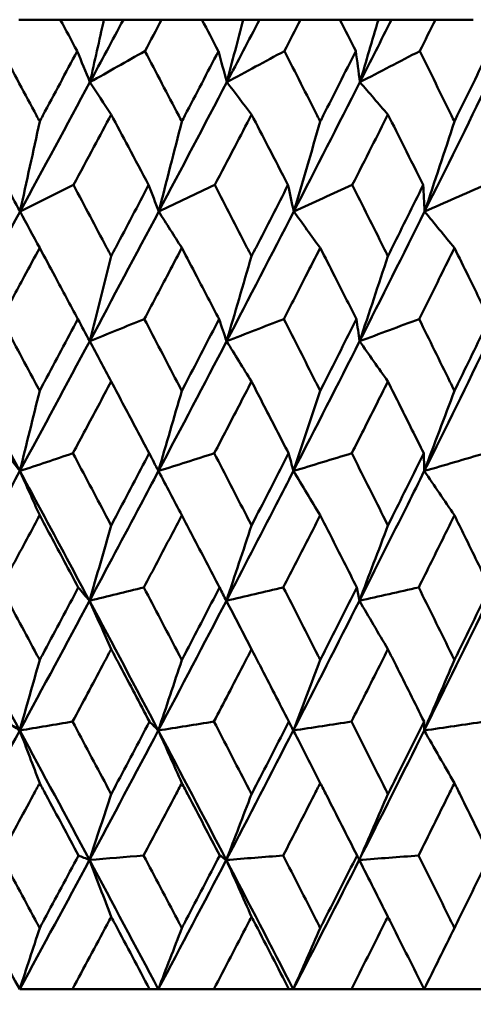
# Model space of a CAD drawing. Header units: millimetres. Extents: x 172 to 1631, y 500 to 2693.
# Tile 55 of 218: x 440.66 to 444.4, y 730.57 to 738.7. Entities that reach past the tile are written whole.
import ezdxf

# ---------------------------------------------------------------- set-up
doc = ezdxf.new("R2010")
doc.units = ezdxf.units.MM
doc.header["$LTSCALE"] = 10
doc.layers.add('Widoczne (ISO)', color=7, linetype='Continuous', lineweight=50)

msp = doc.modelspace()

# ---------------------------------------------------------------- linework, layer by layer
at = {"layer": 'Widoczne (ISO)'}
for p, q in [((440.9942, 738.6986), (440.6537, 738.6986)), ((440.9942, 738.6986), (441.3543, 738.6986)), ((441.3543, 738.6986), (441.5152, 738.6986)), ((441.5152, 738.6986), (441.8304, 738.6986)), ((442.1628, 738.6986), (441.8304, 738.6986)), ((442.1628, 738.6986), (442.5026, 738.6986)), ((442.5026, 738.6986), (442.6376, 738.6986)), ((442.6376, 738.6986), (442.9772, 738.6986)), ((443.3001, 738.6986), (442.9772, 738.6986)), ((443.3001, 738.6986), (443.6183, 738.6986)), ((443.6183, 738.6986), (443.7269, 738.6986)), ((443.7269, 738.6986), (444.0894, 738.6986)), ((444.4016, 738.6986), (444.0894, 738.6986)), ((441.095, 730.6986), (440.6595, 730.6986)), ((441.095, 730.6986), (441.7312, 730.6986)), ((441.8029, 730.6986), (441.7312, 730.6986)), ((442.2611, 730.6986), (441.8029, 730.6986)), ((442.2611, 730.6986), (442.8806, 730.6986)), ((442.9164, 730.6986), (442.8806, 730.6986)), ((443.3955, 730.6986), (442.9164, 730.6986)), ((443.3955, 730.6986), (443.996, 730.6986)), ((444.4937, 730.6986), (443.996, 730.6986))]:
    msp.add_line(p, q, dxfattribs=at)
msp.add_circle((434.2343, 768.6986), 50, dxfattribs=at)
for points, knots in [([(441.1339, 738.4393), (441.1336, 738.4399), (441.1333, 738.4404), (441.0868, 738.5268), (441.0406, 738.6127), (440.9942, 738.6986)], [0.02951568, 0.02951568, 0.02951568, 0.02951568, 0.02969929, 0.02969929, 0.05939589, 0.05939589, 0.05939589, 0.05939589]), ([(441.8304, 738.6986), (441.7849, 738.6127), (441.7393, 738.5268), (441.6934, 738.4404), (441.6931, 738.4399), (441.6928, 738.4393)], [0, 0, 0, 0, 0.02969567, 0.02969567, 0.02988021, 0.02988021, 0.02988021, 0.02988021]), ([(442.299, 738.4393), (442.2987, 738.4399), (442.2984, 738.4404), (442.2531, 738.5268), (442.208, 738.6127), (442.1628, 738.6986)], [0.02951568, 0.02951568, 0.02951568, 0.02951568, 0.02969929, 0.02969929, 0.05939589, 0.05939589, 0.05939589, 0.05939589]), ([(442.9772, 738.6986), (442.9329, 738.6127), (442.8886, 738.5268), (442.8439, 738.4404), (442.8436, 738.4399), (442.8433, 738.4393)], [0, 0, 0, 0, 0.02969567, 0.02969567, 0.02988021, 0.02988021, 0.02988021, 0.02988021]), ([(443.4322, 738.4393), (443.432, 738.4399), (443.4317, 738.4404), (443.3877, 738.5268), (443.344, 738.6127), (443.3001, 738.6986)], [0.02951568, 0.02951568, 0.02951568, 0.02951568, 0.02969929, 0.02969929, 0.05939589, 0.05939589, 0.05939589, 0.05939589]), ([(444.0894, 738.6986), (444.0465, 738.6127), (444.0036, 738.5268), (443.9604, 738.4404), (443.9601, 738.4399), (443.9598, 738.4393)], [0, 0, 0, 0, 0.02969567, 0.02969567, 0.02988021, 0.02988021, 0.02988021, 0.02988021]), ([(440.5129, 738.4393), (440.6082, 738.262), (440.7033, 738.0847), (440.8068, 737.891), (440.8155, 737.8746), (440.8243, 737.8583)], [0.0297954, 0.0297954, 0.0297954, 0.0297954, 0.09092493, 0.09092493, 0.09655955, 0.09655955, 0.09655955, 0.09655955]), ([(440.8243, 737.8583), (440.8329, 737.8745), (440.8416, 737.8908), (440.945, 738.0845), (441.0396, 738.2619), (441.1339, 738.4393)], [0.0853813, 0.0853813, 0.0853813, 0.0853813, 0.09097809, 0.09097809, 0.15214536, 0.15214536, 0.15214536, 0.15214536]), ([(441.6928, 738.4393), (441.786, 738.262), (441.8788, 738.0847), (441.9799, 737.891), (441.9884, 737.8746), (441.9969, 737.8583)], [0.0297954, 0.0297954, 0.0297954, 0.0297954, 0.09092493, 0.09092493, 0.09655955, 0.09655955, 0.09655955, 0.09655955]), ([(441.9969, 737.8583), (442.0054, 737.8745), (442.0139, 737.8908), (442.1148, 738.0845), (442.207, 738.2619), (442.299, 738.4393)], [0.0853813, 0.0853813, 0.0853813, 0.0853813, 0.09097809, 0.09097809, 0.15214536, 0.15214536, 0.15214536, 0.15214536]), ([(442.8433, 738.4393), (442.9339, 738.262), (443.0242, 738.0847), (443.1224, 737.891), (443.1307, 737.8746), (443.139, 737.8583)], [0.0297954, 0.0297954, 0.0297954, 0.0297954, 0.09092493, 0.09092493, 0.09655955, 0.09655955, 0.09655955, 0.09655955]), ([(443.139, 737.8583), (443.1472, 737.8745), (443.1554, 737.8908), (443.2535, 738.0845), (443.343, 738.2619), (443.4322, 738.4393)], [0.0853813, 0.0853813, 0.0853813, 0.0853813, 0.09097809, 0.09097809, 0.15214536, 0.15214536, 0.15214536, 0.15214536]), ([(443.9598, 738.4393), (444.0476, 738.262), (444.1349, 738.0847), (444.2299, 737.891), (444.2379, 737.8746), (444.2459, 737.8583)], [0.0297954, 0.0297954, 0.0297954, 0.0297954, 0.09092493, 0.09092493, 0.09655955, 0.09655955, 0.09655955, 0.09655955]), ([(444.2459, 737.8583), (444.2538, 737.8745), (444.2618, 737.8908), (444.3566, 738.0845), (444.4431, 738.2619), (444.5292, 738.4393)], [0.0853813, 0.0853813, 0.0853813, 0.0853813, 0.09097809, 0.09097809, 0.15214536, 0.15214536, 0.15214536, 0.15214536]), ([(441.4141, 737.916), (441.3667, 737.8271), (441.3192, 737.7382), (441.2156, 737.5444), (441.1594, 737.4396), (441.1032, 737.3347)], [0.03078053, 0.03078053, 0.03078053, 0.03078053, 0.06149921, 0.06149921, 0.09773041, 0.09773041, 0.09773041, 0.09773041]), ([(441.7231, 737.3347), (441.6676, 737.4395), (441.612, 737.5444), (441.509, 737.7382), (441.4616, 737.8271), (441.4141, 737.916)], [0.02528165, 0.02528165, 0.02528165, 0.02528165, 0.06150593, 0.06150593, 0.09223152, 0.09223152, 0.09223152, 0.09223152]), ([(442.5721, 737.916), (442.5259, 737.8271), (442.4796, 737.7382), (442.3786, 737.5444), (442.3239, 737.4396), (442.269, 737.3347)], [0.03078053, 0.03078053, 0.03078053, 0.03078053, 0.06149921, 0.06149921, 0.09773041, 0.09773041, 0.09773041, 0.09773041]), ([(442.8728, 737.3347), (442.8188, 737.4395), (442.7647, 737.5444), (442.6644, 737.7382), (442.6183, 737.8271), (442.5721, 737.916)], [0.02528165, 0.02528165, 0.02528165, 0.02528165, 0.06150593, 0.06150593, 0.09223152, 0.09223152, 0.09223152, 0.09223152]), ([(443.6971, 737.916), (443.6523, 737.8271), (443.6075, 737.7382), (443.5095, 737.5444), (443.4564, 737.4396), (443.4032, 737.3347)], [0.03078053, 0.03078053, 0.03078053, 0.03078053, 0.06149921, 0.06149921, 0.09773041, 0.09773041, 0.09773041, 0.09773041]), ([(443.9884, 737.3347), (443.9361, 737.4395), (443.8837, 737.5444), (443.7866, 737.7382), (443.7419, 737.8271), (443.6971, 737.916)], [0.02528165, 0.02528165, 0.02528165, 0.02528165, 0.06150593, 0.06150593, 0.09223152, 0.09223152, 0.09223152, 0.09223152]), ([(441.1032, 737.3347), (441.1943, 737.1632), (441.2851, 736.9916), (441.3885, 736.7958), (441.4013, 736.7716), (441.4141, 736.7473)], [0.02983351, 0.02983351, 0.02983351, 0.02983351, 0.0889495, 0.0889495, 0.09731113, 0.09731113, 0.09731113, 0.09731113]), ([(441.4141, 736.7473), (441.4269, 736.7715), (441.4397, 736.7956), (441.5429, 736.9914), (441.6331, 737.1631), (441.7231, 737.3347)], [0.0806421, 0.0806421, 0.0806421, 0.0806421, 0.08897282, 0.08897282, 0.14811965, 0.14811965, 0.14811965, 0.14811965]), ([(442.269, 737.3347), (442.3579, 737.1632), (442.4464, 736.9916), (442.5471, 736.7958), (442.5596, 736.7716), (442.5721, 736.7473)], [0.02983351, 0.02983351, 0.02983351, 0.02983351, 0.0889495, 0.0889495, 0.09731113, 0.09731113, 0.09731113, 0.09731113]), ([(442.5721, 736.7473), (442.5845, 736.7715), (442.5969, 736.7956), (442.6974, 736.9914), (442.7853, 737.1631), (442.8728, 737.3347)], [0.0806421, 0.0806421, 0.0806421, 0.0806421, 0.08897282, 0.08897282, 0.14811965, 0.14811965, 0.14811965, 0.14811965]), ([(443.4032, 737.3347), (443.4894, 737.1632), (443.5753, 736.9916), (443.6729, 736.7958), (443.685, 736.7716), (443.6971, 736.7473)], [0.02983351, 0.02983351, 0.02983351, 0.02983351, 0.0889495, 0.0889495, 0.09731113, 0.09731113, 0.09731113, 0.09731113]), ([(443.6971, 736.7473), (443.7091, 736.7715), (443.7212, 736.7956), (443.8186, 736.9914), (443.9037, 737.1631), (443.9884, 737.3347)], [0.0806421, 0.0806421, 0.0806421, 0.0806421, 0.08897282, 0.08897282, 0.14811965, 0.14811965, 0.14811965, 0.14811965]), ([(440.8243, 736.8156), (440.782, 736.7372), (440.7397, 736.6587), (440.6341, 736.4629), (440.5707, 736.3455), (440.5072, 736.2282)], [0.03448054, 0.03448054, 0.03448054, 0.03448054, 0.06157222, 0.06157222, 0.10209717, 0.10209717, 0.10209717, 0.10209717]), ([(441.1395, 736.2282), (441.0767, 736.3455), (441.0138, 736.4629), (440.9087, 736.6587), (440.8665, 736.7372), (440.8243, 736.8156)], [0.02104899, 0.02104899, 0.02104899, 0.02104899, 0.0615671, 0.0615671, 0.08866561, 0.08866561, 0.08866561, 0.08866561]), ([(441.9969, 736.8156), (441.9557, 736.7372), (441.9144, 736.6587), (441.8113, 736.4629), (441.7493, 736.3455), (441.6873, 736.2282)], [0.03448054, 0.03448054, 0.03448054, 0.03448054, 0.06157222, 0.06157222, 0.10209717, 0.10209717, 0.10209717, 0.10209717]), ([(442.3044, 736.2282), (442.2433, 736.3455), (442.1819, 736.4629), (442.0794, 736.6587), (442.0382, 736.7372), (441.9969, 736.8156)], [0.02104899, 0.02104899, 0.02104899, 0.02104899, 0.0615671, 0.0615671, 0.08866561, 0.08866561, 0.08866561, 0.08866561]), ([(443.139, 736.8156), (443.0989, 736.7372), (443.0588, 736.6587), (442.9585, 736.4629), (442.8983, 736.3455), (442.8379, 736.2282)], [0.03448054, 0.03448054, 0.03448054, 0.03448054, 0.06157222, 0.06157222, 0.10209717, 0.10209717, 0.10209717, 0.10209717]), ([(443.4375, 736.2282), (443.3782, 736.3455), (443.3187, 736.4629), (443.219, 736.6587), (443.1791, 736.7372), (443.139, 736.8156)], [0.02104899, 0.02104899, 0.02104899, 0.02104899, 0.0615671, 0.0615671, 0.08866561, 0.08866561, 0.08866561, 0.08866561]), ([(444.2459, 736.8156), (444.2071, 736.7372), (444.1684, 736.6587), (444.0713, 736.4629), (444.0131, 736.3455), (443.9546, 736.2282)], [0.03448054, 0.03448054, 0.03448054, 0.03448054, 0.06157222, 0.06157222, 0.10209717, 0.10209717, 0.10209717, 0.10209717]), ([(444.5343, 736.2282), (444.477, 736.3455), (444.4195, 736.4629), (444.3233, 736.6587), (444.2846, 736.7372), (444.2459, 736.8156)], [0.02104899, 0.02104899, 0.02104899, 0.02104899, 0.0615671, 0.0615671, 0.08866561, 0.08866561, 0.08866561, 0.08866561]), ([(440.5072, 736.2282), (440.5996, 736.056), (440.6919, 735.8838), (440.7973, 735.6863), (440.8108, 735.6611), (440.8243, 735.6359)], [0.02530969, 0.02530969, 0.02530969, 0.02530969, 0.08465152, 0.08465152, 0.09334823, 0.09334823, 0.09334823, 0.09334823]), ([(440.8243, 735.6359), (440.8377, 735.661), (440.8511, 735.6862), (440.9564, 735.8836), (441.0481, 736.0559), (441.1395, 736.2282)], [0.07597559, 0.07597559, 0.07597559, 0.07597559, 0.08464777, 0.08464777, 0.14401425, 0.14401425, 0.14401425, 0.14401425]), ([(441.6873, 736.2282), (441.7776, 736.056), (441.8677, 735.8838), (441.9706, 735.6863), (441.9838, 735.6611), (441.9969, 735.6359)], [0.02530969, 0.02530969, 0.02530969, 0.02530969, 0.08465152, 0.08465152, 0.09334823, 0.09334823, 0.09334823, 0.09334823]), ([(441.9969, 735.6359), (442.0101, 735.661), (442.0232, 735.6862), (442.1259, 735.8836), (442.2153, 736.0559), (442.3044, 736.2282)], [0.07597559, 0.07597559, 0.07597559, 0.07597559, 0.08464777, 0.08464777, 0.14401425, 0.14401425, 0.14401425, 0.14401425]), ([(442.8379, 736.2282), (442.9258, 736.056), (443.0134, 735.8838), (443.1134, 735.6863), (443.1262, 735.6611), (443.139, 735.6359)], [0.02530969, 0.02530969, 0.02530969, 0.02530969, 0.08465152, 0.08465152, 0.09334823, 0.09334823, 0.09334823, 0.09334823]), ([(443.139, 735.6359), (443.1517, 735.661), (443.1645, 735.6862), (443.2643, 735.8836), (443.3511, 736.0559), (443.4375, 736.2282)], [0.07597559, 0.07597559, 0.07597559, 0.07597559, 0.08464777, 0.08464777, 0.14401425, 0.14401425, 0.14401425, 0.14401425]), ([(443.9546, 736.2282), (444.0397, 736.056), (444.1244, 735.8838), (444.2212, 735.6863), (444.2335, 735.6611), (444.2459, 735.6359)], [0.02530969, 0.02530969, 0.02530969, 0.02530969, 0.08465152, 0.08465152, 0.09334823, 0.09334823, 0.09334823, 0.09334823]), ([(444.2459, 735.6359), (444.2582, 735.661), (444.2705, 735.6862), (444.367, 735.8836), (444.4509, 736.0559), (444.5343, 736.2282)], [0.07597559, 0.07597559, 0.07597559, 0.07597559, 0.08464777, 0.08464777, 0.14401425, 0.14401425, 0.14401425, 0.14401425]), ([(441.4141, 735.7129), (441.3782, 735.6452), (441.3422, 735.5776), (441.2371, 735.3802), (441.1679, 735.2504), (441.0986, 735.1207)], [0.03825175, 0.03825175, 0.03825175, 0.03825175, 0.06160817, 0.06160817, 0.10638617, 0.10638617, 0.10638617, 0.10638617]), ([(441.7277, 735.1207), (441.6592, 735.2504), (441.5907, 735.3801), (441.486, 735.5775), (441.4501, 735.6452), (441.4141, 735.7129)], [0.01681985, 0.01681985, 0.01681985, 0.01681985, 0.06159108, 0.06159108, 0.08495433, 0.08495433, 0.08495433, 0.08495433]), ([(442.5721, 735.7129), (442.5371, 735.6452), (442.502, 735.5776), (442.3996, 735.3802), (442.3322, 735.2504), (442.2646, 735.1207)], [0.03825175, 0.03825175, 0.03825175, 0.03825175, 0.06160817, 0.06160817, 0.10638617, 0.10638617, 0.10638617, 0.10638617]), ([(442.8772, 735.1207), (442.8107, 735.2504), (442.7439, 735.3801), (442.6421, 735.5775), (442.6071, 735.6452), (442.5721, 735.7129)], [0.01681985, 0.01681985, 0.01681985, 0.01681985, 0.06159108, 0.06159108, 0.08495433, 0.08495433, 0.08495433, 0.08495433]), ([(443.6971, 735.7129), (443.6632, 735.6452), (443.6292, 735.5776), (443.5299, 735.3802), (443.4645, 735.2504), (443.3989, 735.1207)], [0.03825175, 0.03825175, 0.03825175, 0.03825175, 0.06160817, 0.06160817, 0.10638617, 0.10638617, 0.10638617, 0.10638617]), ([(443.9927, 735.1207), (443.9282, 735.2504), (443.8636, 735.3801), (443.7649, 735.5775), (443.731, 735.6452), (443.6971, 735.7129)], [0.01681985, 0.01681985, 0.01681985, 0.01681985, 0.06159108, 0.06159108, 0.08495433, 0.08495433, 0.08495433, 0.08495433]), ([(441.0986, 735.1207), (441.1905, 734.9477), (441.2822, 734.7747), (441.3871, 734.5761), (441.4006, 734.5505), (441.4141, 734.5249)], [0.02053386, 0.02053386, 0.02053386, 0.02053386, 0.08016461, 0.08016461, 0.08898694, 0.08898694, 0.08898694, 0.08898694]), ([(441.4141, 734.5249), (441.4276, 734.5504), (441.4411, 734.576), (441.5459, 734.7746), (441.6369, 734.9476), (441.7277, 735.1207)], [0.07138254, 0.07138254, 0.07138254, 0.07138254, 0.08018544, 0.08018544, 0.13983561, 0.13983561, 0.13983561, 0.13983561]), ([(442.2646, 735.1207), (442.3542, 734.9477), (442.4435, 734.7747), (442.5457, 734.5761), (442.5589, 734.5505), (442.5721, 734.5249)], [0.02053386, 0.02053386, 0.02053386, 0.02053386, 0.08016461, 0.08016461, 0.08898694, 0.08898694, 0.08898694, 0.08898694]), ([(442.5721, 734.5249), (442.5852, 734.5504), (442.5983, 734.576), (442.7004, 734.7746), (442.789, 734.9476), (442.8772, 735.1207)], [0.07138254, 0.07138254, 0.07138254, 0.07138254, 0.08018544, 0.08018544, 0.13983561, 0.13983561, 0.13983561, 0.13983561]), ([(443.3989, 735.1207), (443.4858, 734.9477), (443.5725, 734.7747), (443.6716, 734.5761), (443.6843, 734.5505), (443.6971, 734.5249)], [0.02053386, 0.02053386, 0.02053386, 0.02053386, 0.08016461, 0.08016461, 0.08898694, 0.08898694, 0.08898694, 0.08898694]), ([(443.6971, 734.5249), (443.7098, 734.5504), (443.7226, 734.576), (443.8214, 734.7746), (443.9072, 734.9476), (443.9927, 735.1207)], [0.07138254, 0.07138254, 0.07138254, 0.07138254, 0.08018544, 0.08018544, 0.13983561, 0.13983561, 0.13983561, 0.13983561]), ([(440.0787, 733.9037), (440.2235, 734.1687), (440.3677, 734.4337), (440.5612, 734.7906), (440.611, 734.8825), (440.6608, 734.9745)], [0.3692784, 0.3692784, 0.3692784, 0.3692784, 0.4608442, 0.4608442, 0.492629, 0.492629, 0.492629, 0.492629]), ([(441.2354, 733.9037), (441.094, 734.1687), (440.952, 734.4337), (440.76, 734.7906), (440.7104, 734.8825), (440.6608, 734.9745)], [0.3692784, 0.3692784, 0.3692784, 0.3692784, 0.4608442, 0.4608442, 0.492629, 0.492629, 0.492629, 0.492629]), ([(441.2354, 733.9037), (441.3771, 734.1687), (441.5181, 734.4337), (441.7072, 734.7906), (441.7558, 734.8825), (441.8044, 734.9745)], [0.3692784, 0.3692784, 0.3692784, 0.3692784, 0.4608442, 0.4608442, 0.492629, 0.492629, 0.492629, 0.492629]), ([(442.3645, 733.9037), (442.5025, 734.1687), (442.6398, 734.4337), (442.8236, 734.7906), (442.8709, 734.8825), (442.9181, 734.9745)], [0.3692784, 0.3692784, 0.3692784, 0.3692784, 0.4608442, 0.4608442, 0.492629, 0.492629, 0.492629, 0.492629]), ([(443.4616, 733.9037), (443.5953, 734.1687), (443.7283, 734.4337), (443.9061, 734.7906), (443.9519, 734.8825), (443.9975, 734.9745)], [0.3692784, 0.3692784, 0.3692784, 0.3692784, 0.4608442, 0.4608442, 0.492629, 0.492629, 0.492629, 0.492629]), ([(440.8243, 734.6087), (440.7939, 734.5522), (440.7635, 734.4957), (440.6568, 734.2972), (440.5802, 734.1552), (440.5035, 734.0132)], [0.04208868, 0.04208868, 0.04208868, 0.04208868, 0.06158988, 0.06158988, 0.11059803, 0.11059803, 0.11059803, 0.11059803]), ([(441.1431, 734.0132), (441.0673, 734.1552), (440.9914, 734.2971), (440.8849, 734.4956), (440.8546, 734.5522), (440.8243, 734.6087)], [0.01259731, 0.01259731, 0.01259731, 0.01259731, 0.06159863, 0.06159863, 0.08110666, 0.08110666, 0.08110666, 0.08110666]), ([(441.9969, 734.6087), (441.9673, 734.5522), (441.9377, 734.4957), (441.8334, 734.2972), (441.7586, 734.1552), (441.6837, 734.0132)], [0.04208868, 0.04208868, 0.04208868, 0.04208868, 0.06158988, 0.06158988, 0.11059803, 0.11059803, 0.11059803, 0.11059803]), ([(442.308, 734.0132), (442.2341, 734.1552), (442.16, 734.2971), (442.0562, 734.4956), (442.0266, 734.5522), (441.9969, 734.6087)], [0.01259731, 0.01259731, 0.01259731, 0.01259731, 0.06159863, 0.06159863, 0.08110666, 0.08110666, 0.08110666, 0.08110666]), ([(443.139, 734.6087), (443.1102, 734.5522), (443.0814, 734.4957), (442.9801, 734.2972), (442.9074, 734.1552), (442.8344, 734.0132)], [0.04208868, 0.04208868, 0.04208868, 0.04208868, 0.06158988, 0.06158988, 0.11059803, 0.11059803, 0.11059803, 0.11059803]), ([(443.441, 734.0132), (443.3693, 734.1552), (443.2974, 734.2971), (443.1965, 734.4956), (443.1678, 734.5522), (443.139, 734.6087)], [0.01259731, 0.01259731, 0.01259731, 0.01259731, 0.06159863, 0.06159863, 0.08110666, 0.08110666, 0.08110666, 0.08110666]), ([(444.2459, 734.6087), (444.2181, 734.5522), (444.1902, 734.4957), (444.0922, 734.2972), (444.0218, 734.1552), (443.9512, 734.0132)], [0.04208868, 0.04208868, 0.04208868, 0.04208868, 0.06158988, 0.06158988, 0.11059803, 0.11059803, 0.11059803, 0.11059803]), ([(444.5376, 734.0132), (444.4684, 734.1552), (444.399, 734.2971), (444.3015, 734.4956), (444.2737, 734.5522), (444.2459, 734.6087)], [0.01259731, 0.01259731, 0.01259731, 0.01259731, 0.06159863, 0.06159863, 0.08110666, 0.08110666, 0.08110666, 0.08110666]), ([(440.5035, 734.0132), (440.5971, 733.8391), (440.6905, 733.6651), (440.7972, 733.4658), (440.8107, 733.4405), (440.8243, 733.4152)], [0.01556037, 0.01556037, 0.01556037, 0.01556037, 0.07555527, 0.07555527, 0.08428623, 0.08428623, 0.08428623, 0.08428623]), ([(440.8243, 733.4152), (440.8378, 733.4404), (440.8513, 733.4657), (440.9578, 733.665), (441.0506, 733.8391), (441.1431, 734.0132)], [0.06686277, 0.06686277, 0.06686277, 0.06686277, 0.07557848, 0.07557848, 0.13558897, 0.13558897, 0.13558897, 0.13558897]), ([(441.6837, 734.0132), (441.7751, 733.8391), (441.8663, 733.6651), (441.9705, 733.4658), (441.9837, 733.4405), (441.9969, 733.4152)], [0.01556037, 0.01556037, 0.01556037, 0.01556037, 0.07555527, 0.07555527, 0.08428623, 0.08428623, 0.08428623, 0.08428623]), ([(441.9969, 733.4152), (442.0101, 733.4404), (442.0233, 733.4657), (442.1273, 733.665), (442.2178, 733.8391), (442.308, 734.0132)], [0.06686277, 0.06686277, 0.06686277, 0.06686277, 0.07557848, 0.07557848, 0.13558897, 0.13558897, 0.13558897, 0.13558897]), ([(442.8344, 734.0132), (442.9234, 733.8391), (443.0121, 733.6651), (443.1133, 733.4658), (443.1261, 733.4405), (443.139, 733.4152)], [0.01556037, 0.01556037, 0.01556037, 0.01556037, 0.07555527, 0.07555527, 0.08428623, 0.08428623, 0.08428623, 0.08428623]), ([(443.139, 733.4152), (443.1518, 733.4404), (443.1646, 733.4657), (443.2656, 733.665), (443.3535, 733.8391), (443.441, 734.0132)], [0.06686277, 0.06686277, 0.06686277, 0.06686277, 0.07557848, 0.07557848, 0.13558897, 0.13558897, 0.13558897, 0.13558897]), ([(443.9512, 734.0132), (444.0374, 733.8391), (444.1231, 733.6651), (444.221, 733.4658), (444.2335, 733.4405), (444.2459, 733.4152)], [0.01556037, 0.01556037, 0.01556037, 0.01556037, 0.07555527, 0.07555527, 0.08428623, 0.08428623, 0.08428623, 0.08428623]), ([(444.2459, 733.4152), (444.2583, 733.4404), (444.2707, 733.4657), (444.3683, 733.665), (444.4532, 733.8391), (444.5376, 734.0132)], [0.06686277, 0.06686277, 0.06686277, 0.06686277, 0.07557848, 0.07557848, 0.13558897, 0.13558897, 0.13558897, 0.13558897]), ([(441.4141, 733.5039), (441.3902, 733.4588), (441.3662, 733.4137), (441.2603, 733.2145), (441.1782, 733.0604), (441.0959, 732.9064)], [0.04598621, 0.04598621, 0.04598621, 0.04598621, 0.06155279, 0.06155279, 0.11473062, 0.11473062, 0.11473062, 0.11473062]), ([(441.7303, 732.9064), (441.6491, 733.0604), (441.5676, 733.2145), (441.462, 733.4137), (441.4381, 733.4588), (441.4141, 733.5039)], [0.00838421, 0.00838421, 0.00838421, 0.00838421, 0.06155515, 0.06155515, 0.07712864, 0.07712864, 0.07712864, 0.07712864]), ([(442.5721, 733.5039), (442.5488, 733.4588), (442.5254, 733.4137), (442.4223, 733.2145), (442.3422, 733.0604), (442.2619, 732.9064)], [0.04598621, 0.04598621, 0.04598621, 0.04598621, 0.06155279, 0.06155279, 0.11473062, 0.11473062, 0.11473062, 0.11473062]), ([(442.8798, 732.9064), (442.8008, 733.0604), (442.7215, 733.2145), (442.6187, 733.4137), (442.5954, 733.4588), (442.5721, 733.5039)], [0.00838421, 0.00838421, 0.00838421, 0.00838421, 0.06155515, 0.06155515, 0.07712864, 0.07712864, 0.07712864, 0.07712864]), ([(443.6971, 733.5039), (443.6745, 733.4588), (443.6519, 733.4137), (443.5519, 733.2145), (443.4742, 733.0604), (443.3963, 732.9064)], [0.04598621, 0.04598621, 0.04598621, 0.04598621, 0.06155279, 0.06155279, 0.11473062, 0.11473062, 0.11473062, 0.11473062]), ([(443.9952, 732.9064), (443.9187, 733.0604), (443.8419, 733.2145), (443.7423, 733.4137), (443.7197, 733.4588), (443.6971, 733.5039)], [0.00838421, 0.00838421, 0.00838421, 0.00838421, 0.06155515, 0.06155515, 0.07712864, 0.07712864, 0.07712864, 0.07712864]), ([(441.0959, 732.9064), (441.1892, 732.7312), (441.2823, 732.5561), (441.3882, 732.3565), (441.4012, 732.332), (441.4141, 732.3075)], [0.01044349, 0.01044349, 0.01044349, 0.01044349, 0.07085106, 0.07085106, 0.07930241, 0.07930241, 0.07930241, 0.07930241]), ([(441.4141, 732.3075), (441.4271, 732.332), (441.4401, 732.3564), (441.5458, 732.556), (441.6382, 732.7312), (441.7303, 732.9064)], [0.06241522, 0.06241522, 0.06241522, 0.06241522, 0.0708546, 0.0708546, 0.13127416, 0.13127416, 0.13127416, 0.13127416]), ([(442.2619, 732.9064), (442.3529, 732.7312), (442.4437, 732.5561), (442.5468, 732.3565), (442.5594, 732.332), (442.5721, 732.3075)], [0.01044349, 0.01044349, 0.01044349, 0.01044349, 0.07085106, 0.07085106, 0.07930241, 0.07930241, 0.07930241, 0.07930241]), ([(442.5721, 732.3075), (442.5847, 732.332), (442.5973, 732.3564), (442.7002, 732.556), (442.7902, 732.7312), (442.8798, 732.9064)], [0.06241522, 0.06241522, 0.06241522, 0.06241522, 0.0708546, 0.0708546, 0.13127416, 0.13127416, 0.13127416, 0.13127416]), ([(443.3963, 732.9064), (443.4846, 732.7312), (443.5726, 732.5561), (443.6726, 732.3565), (443.6848, 732.332), (443.6971, 732.3075)], [0.01044349, 0.01044349, 0.01044349, 0.01044349, 0.07085106, 0.07085106, 0.07930241, 0.07930241, 0.07930241, 0.07930241]), ([(443.6971, 732.3075), (443.7093, 732.332), (443.7216, 732.3564), (443.8213, 732.556), (443.9084, 732.7312), (443.9952, 732.9064)], [0.06241522, 0.06241522, 0.06241522, 0.06241522, 0.0708546, 0.0708546, 0.13127416, 0.13127416, 0.13127416, 0.13127416]), ([(440.8243, 732.3995), (440.8063, 732.366), (440.7883, 732.3326), (440.681, 732.1332), (440.5915, 731.9672), (440.5018, 731.8012)], [0.04993807, 0.04993807, 0.04993807, 0.04993807, 0.0614821, 0.0614821, 0.11877783, 0.11877783, 0.11877783, 0.11877783]), ([(441.1449, 731.8012), (441.0562, 731.9672), (440.9673, 732.1331), (440.8602, 732.3325), (440.8422, 732.366), (440.8243, 732.3995)], [0.00418374, 0.00418374, 0.00418374, 0.00418374, 0.06147247, 0.06147247, 0.07302352, 0.07302352, 0.07302352, 0.07302352]), ([(441.9969, 732.3995), (441.9794, 732.366), (441.9618, 732.3326), (441.8571, 732.1332), (441.7697, 731.9672), (441.6819, 731.8012)], [0.04993807, 0.04993807, 0.04993807, 0.04993807, 0.0614821, 0.0614821, 0.11877783, 0.11877783, 0.11877783, 0.11877783]), ([(442.3097, 731.8012), (442.2232, 731.9672), (442.1365, 732.1331), (442.032, 732.3325), (442.0145, 732.366), (441.9969, 732.3995)], [0.00418374, 0.00418374, 0.00418374, 0.00418374, 0.06147247, 0.06147247, 0.07302352, 0.07302352, 0.07302352, 0.07302352]), ([(443.139, 732.3995), (443.1219, 732.366), (443.1049, 732.3326), (443.0031, 732.1332), (442.9181, 731.9672), (442.8327, 731.8012)], [0.04993807, 0.04993807, 0.04993807, 0.04993807, 0.0614821, 0.0614821, 0.11877783, 0.11877783, 0.11877783, 0.11877783]), ([(443.4426, 731.8012), (443.3588, 731.9672), (443.2746, 732.1331), (443.1731, 732.3325), (443.156, 732.366), (443.139, 732.3995)], [0.00418374, 0.00418374, 0.00418374, 0.00418374, 0.06147247, 0.06147247, 0.07302352, 0.07302352, 0.07302352, 0.07302352]), ([(444.2459, 732.3995), (444.2294, 732.366), (444.2129, 732.3326), (444.1145, 732.1332), (444.0322, 731.9672), (443.9496, 731.8012)], [0.04993807, 0.04993807, 0.04993807, 0.04993807, 0.0614821, 0.0614821, 0.11877783, 0.11877783, 0.11877783, 0.11877783]), ([(444.5393, 731.8012), (444.4583, 731.9672), (444.3769, 732.1331), (444.2788, 732.3325), (444.2624, 732.366), (444.2459, 732.3995)], [0.00418374, 0.00418374, 0.00418374, 0.00418374, 0.06147247, 0.06147247, 0.07302352, 0.07302352, 0.07302352, 0.07302352]), ([(440.5018, 731.8012), (440.5969, 731.625), (440.6919, 731.4487), (440.7993, 731.2493), (440.8118, 731.2261), (440.8243, 731.2028)], [0.00523804, 0.00523804, 0.00523804, 0.00523804, 0.06606705, 0.06606705, 0.07409033, 0.07409033, 0.07409033, 0.07409033]), ([(440.8243, 731.2028), (440.8367, 731.226), (440.8492, 731.2493), (440.9564, 731.4487), (441.0508, 731.6249), (441.1449, 731.8012)], [0.05804162, 0.05804162, 0.05804162, 0.05804162, 0.06605559, 0.06605559, 0.12689392, 0.12689392, 0.12689392, 0.12689392]), ([(441.6819, 731.8012), (441.775, 731.625), (441.8678, 731.4487), (441.9725, 731.2493), (441.9847, 731.2261), (441.9969, 731.2028)], [0.00523804, 0.00523804, 0.00523804, 0.00523804, 0.06606705, 0.06606705, 0.07409033, 0.07409033, 0.07409033, 0.07409033]), ([(441.9969, 731.2028), (442.0091, 731.226), (442.0213, 731.2493), (442.1259, 731.4487), (442.218, 731.6249), (442.3097, 731.8012)], [0.05804162, 0.05804162, 0.05804162, 0.05804162, 0.06605559, 0.06605559, 0.12689392, 0.12689392, 0.12689392, 0.12689392]), ([(442.8327, 731.8012), (442.9232, 731.625), (443.0135, 731.4487), (443.1153, 731.2493), (443.1271, 731.2261), (443.139, 731.2028)], [0.00523804, 0.00523804, 0.00523804, 0.00523804, 0.06606705, 0.06606705, 0.07409033, 0.07409033, 0.07409033, 0.07409033]), ([(443.139, 731.2028), (443.1508, 731.226), (443.1627, 731.2493), (443.2643, 731.4487), (443.3537, 731.6249), (443.4426, 731.8012)], [0.05804162, 0.05804162, 0.05804162, 0.05804162, 0.06605559, 0.06605559, 0.12689392, 0.12689392, 0.12689392, 0.12689392]), ([(443.9496, 731.8012), (444.0372, 731.625), (444.1245, 731.4487), (444.223, 731.2493), (444.2344, 731.2261), (444.2459, 731.2028)], [0.00523804, 0.00523804, 0.00523804, 0.00523804, 0.06606705, 0.06606705, 0.07409033, 0.07409033, 0.07409033, 0.07409033]), ([(444.2459, 731.2028), (444.2573, 731.226), (444.2688, 731.2493), (444.367, 731.4487), (444.4533, 731.6249), (444.5393, 731.8012)], [0.05804162, 0.05804162, 0.05804162, 0.05804162, 0.06605559, 0.06605559, 0.12689392, 0.12689392, 0.12689392, 0.12689392]), ([(441.4141, 731.2962), (441.4027, 731.2747), (441.3912, 731.2531), (441.2852, 731.0539), (441.1902, 730.8763), (441.095, 730.6986)], [0.05393723, 0.05393723, 0.05393723, 0.05393723, 0.06137399, 0.06137399, 0.12273355, 0.12273355, 0.12273355, 0.12273355]), ([(441.7312, 730.6986), (441.6372, 730.8762), (441.543, 731.0539), (441.4371, 731.2531), (441.4256, 731.2747), (441.4141, 731.2962)], [0, 0, 0, 0, 0.06135239, 0.06135239, 0.06879633, 0.06879633, 0.06879633, 0.06879633]), ([(442.5721, 731.2962), (442.5609, 731.2747), (442.5498, 731.2531), (442.4464, 731.0539), (442.3539, 730.8763), (442.2611, 730.6986)], [0.05393723, 0.05393723, 0.05393723, 0.05393723, 0.06137399, 0.06137399, 0.12273355, 0.12273355, 0.12273355, 0.12273355]), ([(442.8806, 730.6986), (442.7892, 730.8762), (442.6976, 731.0539), (442.5944, 731.2531), (442.5832, 731.2747), (442.5721, 731.2962)], [0, 0, 0, 0, 0.06135239, 0.06135239, 0.06879633, 0.06879633, 0.06879633, 0.06879633]), ([(443.6971, 731.2962), (443.6863, 731.2747), (443.6755, 731.2531), (443.5753, 731.0539), (443.4856, 730.8763), (443.3955, 730.6986)], [0.05393723, 0.05393723, 0.05393723, 0.05393723, 0.06137399, 0.06137399, 0.12273355, 0.12273355, 0.12273355, 0.12273355]), ([(443.996, 730.6986), (443.9075, 730.8762), (443.8187, 731.0539), (443.7187, 731.2531), (443.7079, 731.2747), (443.6971, 731.2962)], [0, 0, 0, 0, 0.06135239, 0.06135239, 0.06879633, 0.06879633, 0.06879633, 0.06879633])]:
    msp.add_open_spline(points, degree=3, knots=knots, dxfattribs=at)
for points in [[(441.2389, 738.1832), (441.3312, 738.355), (441.4233, 738.5269), (441.5152, 738.6986)], [(441.3543, 738.6986), (441.316, 738.5265), (441.2775, 738.3547), (441.2389, 738.1832)], [(442.3685, 738.1832), (442.4585, 738.355), (442.5482, 738.5269), (442.6376, 738.6986)], [(442.5026, 738.6986), (442.4581, 738.5265), (442.4134, 738.3547), (442.3685, 738.1832)], [(443.4661, 738.1832), (443.5533, 738.355), (443.6403, 738.5269), (443.7269, 738.6986)], [(443.6183, 738.6986), (443.5678, 738.5265), (443.517, 738.3547), (443.4661, 738.1832)], [(441.2389, 738.1832), (441.204, 738.2685), (441.1689, 738.3539), (441.1339, 738.4393)], [(441.2389, 738.1832), (441.3901, 738.2685), (441.5415, 738.3539), (441.6928, 738.4393)], [(442.3685, 738.1832), (442.3454, 738.2685), (442.3222, 738.3539), (442.299, 738.4393)], [(442.3685, 738.1832), (442.5267, 738.2685), (442.685, 738.3539), (442.8433, 738.4393)], [(443.4661, 738.1832), (443.4549, 738.2685), (443.4436, 738.3539), (443.4322, 738.4393)], [(443.4661, 738.1832), (443.6306, 738.2685), (443.7952, 738.3539), (443.9598, 738.4393)], [(440.6624, 737.1151), (440.8555, 737.4713), (441.0476, 737.8273), (441.2389, 738.1832)], [(441.4141, 737.916), (441.3557, 738.0052), (441.2973, 738.0942), (441.2389, 738.1832)], [(441.8062, 737.1151), (441.9948, 737.4713), (442.1822, 737.8273), (442.3685, 738.1832)], [(442.5721, 737.916), (442.5042, 738.0052), (442.4364, 738.0942), (442.3685, 738.1832)], [(442.9202, 737.1151), (443.1035, 737.4713), (443.2854, 737.8273), (443.4661, 738.1832)], [(443.6971, 737.916), (443.6201, 738.0052), (443.5431, 738.0942), (443.4661, 738.1832)], [(443.9999, 737.1151), (444.1771, 737.4713), (444.3529, 737.8273), (444.5272, 738.1832)], [(440.8243, 737.8583), (440.7706, 737.6099), (440.7166, 737.3622), (440.6624, 737.1151)], [(441.9969, 737.8583), (441.9338, 737.6099), (441.8702, 737.3622), (441.8062, 737.1151)], [(443.139, 737.8583), (443.0665, 737.6099), (442.9936, 737.3622), (442.9202, 737.1151)], [(444.2459, 737.8583), (444.1644, 737.6099), (444.0824, 737.3622), (443.9999, 737.1151)], [(440.6624, 737.1151), (440.6229, 737.1883), (440.5835, 737.2615), (440.5439, 737.3347)], [(440.6624, 737.1151), (440.8093, 737.1883), (440.9562, 737.2615), (441.1032, 737.3347)], [(441.8062, 737.1151), (441.7786, 737.1883), (441.7509, 737.2615), (441.7231, 737.3347)], [(441.8062, 737.1151), (441.9605, 737.1883), (442.1147, 737.2615), (442.269, 737.3347)], [(442.9202, 737.1151), (442.9045, 737.1883), (442.8887, 737.2615), (442.8728, 737.3347)], [(442.9202, 737.1151), (443.0812, 737.1883), (443.2422, 737.2615), (443.4032, 737.3347)], [(443.9999, 737.1151), (443.9961, 737.1883), (443.9923, 737.2615), (443.9884, 737.3347)], [(443.9999, 737.1151), (444.167, 737.1883), (444.3341, 737.2615), (444.5012, 737.3347)], [(440.0798, 736.0453), (440.2749, 736.4019), (440.4691, 736.7586), (440.6624, 737.1151)], [(440.8243, 736.8156), (440.7703, 736.9156), (440.7164, 737.0154), (440.6624, 737.1151)], [(441.2368, 736.0453), (441.4277, 736.4019), (441.6175, 736.7586), (441.8062, 737.1151)], [(441.9969, 736.8156), (441.9334, 736.9156), (441.8698, 737.0154), (441.8062, 737.1151)], [(442.3661, 736.0453), (442.552, 736.4019), (442.7368, 736.7586), (442.9202, 737.1151)], [(443.139, 736.8156), (443.0661, 736.9156), (442.9932, 737.0154), (442.9202, 737.1151)], [(443.4634, 736.0453), (443.6436, 736.4019), (443.8225, 736.7586), (443.9999, 737.1151)], [(444.2459, 736.8156), (444.1639, 736.9156), (444.0819, 737.0154), (443.9999, 737.1151)], [(441.4141, 736.7473), (441.3553, 736.5127), (441.2962, 736.2787), (441.2368, 736.0453)], [(442.5721, 736.7473), (442.5038, 736.5127), (442.4351, 736.2787), (442.3661, 736.0453)], [(443.6971, 736.7473), (443.6196, 736.5127), (443.5417, 736.2787), (443.4634, 736.0453)], [(441.2368, 736.0453), (441.2044, 736.1062), (441.172, 736.1672), (441.1395, 736.2282)], [(441.2368, 736.0453), (441.3869, 736.1062), (441.5371, 736.1672), (441.6873, 736.2282)], [(442.3661, 736.0453), (442.3456, 736.1062), (442.325, 736.1672), (442.3044, 736.2282)], [(442.3661, 736.0453), (442.5234, 736.1062), (442.6806, 736.1672), (442.8379, 736.2282)], [(443.4634, 736.0453), (443.4548, 736.1062), (443.4462, 736.1672), (443.4375, 736.2282)], [(443.4634, 736.0453), (443.6271, 736.1062), (443.7908, 736.1672), (443.9546, 736.2282)], [(440.6608, 734.9745), (440.4682, 735.3314), (440.2746, 735.6883), (440.0798, 736.0453)], [(440.6608, 734.9745), (440.8538, 735.3314), (441.0458, 735.6883), (441.2368, 736.0453)], [(441.4141, 735.7129), (441.3551, 735.8238), (441.2959, 735.9346), (441.2368, 736.0453)], [(441.8044, 734.9745), (441.9928, 735.3314), (442.1801, 735.6883), (442.3661, 736.0453)], [(442.5721, 735.7129), (442.5035, 735.8238), (442.4348, 735.9346), (442.3661, 736.0453)], [(442.9181, 734.9745), (443.1012, 735.3314), (443.283, 735.6883), (443.4634, 736.0453)], [(443.6971, 735.7129), (443.6192, 735.8238), (443.5413, 735.9346), (443.4634, 736.0453)], [(443.9975, 734.9745), (444.1746, 735.3314), (444.3502, 735.6883), (444.5242, 736.0453)], [(440.8243, 735.6359), (440.77, 735.4149), (440.7155, 735.1944), (440.6608, 734.9745)], [(441.9969, 735.6359), (441.933, 735.4149), (441.8688, 735.1944), (441.8044, 734.9745)], [(443.139, 735.6359), (443.0657, 735.4149), (442.992, 735.1944), (442.9181, 734.9745)], [(444.2459, 735.6359), (444.1635, 735.4149), (444.0807, 735.1944), (443.9975, 734.9745)], [(440.6608, 734.9745), (440.6234, 735.0232), (440.586, 735.072), (440.5486, 735.1207)], [(440.6608, 734.9745), (440.8067, 735.0232), (440.9526, 735.072), (441.0986, 735.1207)], [(441.8044, 734.9745), (441.7788, 735.0232), (441.7533, 735.072), (441.7277, 735.1207)], [(441.8044, 734.9745), (441.9577, 735.0232), (442.1111, 735.072), (442.2646, 735.1207)], [(442.9181, 734.9745), (442.9045, 735.0232), (442.8909, 735.072), (442.8772, 735.1207)], [(442.9181, 734.9745), (443.0783, 735.0232), (443.2386, 735.072), (443.3989, 735.1207)], [(443.9975, 734.9745), (443.9959, 735.0232), (443.9943, 735.072), (443.9927, 735.1207)], [(443.9975, 734.9745), (444.164, 735.0232), (444.3305, 735.072), (444.497, 735.1207)], [(440.8243, 734.6087), (440.7698, 734.7308), (440.7153, 734.8528), (440.6608, 734.9745)], [(441.9969, 734.6087), (441.9328, 734.7308), (441.8686, 734.8528), (441.8044, 734.9745)], [(443.139, 734.6087), (443.0654, 734.7308), (442.9918, 734.8528), (442.9181, 734.9745)], [(444.2459, 734.6087), (444.1632, 734.7308), (444.0804, 734.8528), (443.9975, 734.9745)], [(441.4141, 734.5249), (441.3548, 734.3173), (441.2952, 734.1102), (441.2354, 733.9037)], [(442.5721, 734.5249), (442.5032, 734.3173), (442.434, 734.1102), (442.3645, 733.9037)], [(443.6971, 734.5249), (443.6189, 734.3173), (443.5404, 734.1102), (443.4616, 733.9037)], [(441.2354, 733.9037), (441.2047, 733.9402), (441.1739, 733.9767), (441.1431, 734.0132)], [(441.2354, 733.9037), (441.3848, 733.9402), (441.5343, 733.9767), (441.6837, 734.0132)], [(442.3645, 733.9037), (442.3457, 733.9402), (442.3268, 733.9767), (442.308, 734.0132)], [(442.3645, 733.9037), (442.5212, 733.9402), (442.6778, 733.9767), (442.8344, 734.0132)], [(443.4616, 733.9037), (443.4547, 733.9402), (443.4478, 733.9767), (443.441, 734.0132)], [(443.4616, 733.9037), (443.6248, 733.9402), (443.788, 733.9767), (443.9512, 734.0132)], [(440.6598, 732.8335), (440.467, 733.1902), (440.2733, 733.547), (440.0787, 733.9037)], [(440.6598, 732.8335), (440.8528, 733.1902), (441.0447, 733.547), (441.2354, 733.9037)], [(441.8032, 732.8335), (441.6151, 733.1902), (441.4258, 733.547), (441.2354, 733.9037)], [(441.4141, 733.5039), (441.3546, 733.6374), (441.2951, 733.7706), (441.2354, 733.9037)], [(441.8032, 732.8335), (441.9917, 733.1902), (442.1788, 733.547), (442.3645, 733.9037)], [(442.5721, 733.5039), (442.503, 733.6374), (442.4338, 733.7706), (442.3645, 733.9037)], [(442.9168, 732.8335), (443.0999, 733.1902), (443.2815, 733.547), (443.4616, 733.9037)], [(443.6971, 733.5039), (443.6187, 733.6374), (443.5401, 733.7706), (443.4616, 733.9037)], [(443.9961, 732.8335), (444.1731, 733.1902), (444.3485, 733.547), (444.5222, 733.9037)], [(440.8243, 733.4152), (440.7696, 733.2208), (440.7148, 733.0269), (440.6598, 732.8335)], [(441.9969, 733.4152), (441.9326, 733.2208), (441.868, 733.0269), (441.8032, 732.8335)], [(443.139, 733.4152), (443.0652, 733.2208), (442.9911, 733.0269), (442.9168, 732.8335)], [(444.2459, 733.4152), (444.1629, 733.2208), (444.0796, 733.0269), (443.9961, 732.8335)], [(440.6598, 732.8335), (440.6236, 732.8578), (440.5875, 732.8821), (440.5513, 732.9064)], [(440.6598, 732.8335), (440.8052, 732.8578), (440.9505, 732.8821), (441.0959, 732.9064)], [(441.8032, 732.8335), (441.7789, 732.8578), (441.7546, 732.8821), (441.7303, 732.9064)], [(441.8032, 732.8335), (441.9561, 732.8578), (442.109, 732.8821), (442.2619, 732.9064)], [(442.9168, 732.8335), (442.9045, 732.8578), (442.8921, 732.8821), (442.8798, 732.9064)], [(442.9168, 732.8335), (443.0766, 732.8578), (443.2365, 732.8821), (443.3963, 732.9064)], [(443.9961, 732.8335), (443.9958, 732.8578), (443.9955, 732.8821), (443.9952, 732.9064)], [(443.9961, 732.8335), (444.1622, 732.8578), (444.3284, 732.8821), (444.4945, 732.9064)], [(440.0781, 731.7649), (440.2731, 732.121), (440.467, 732.4772), (440.6598, 732.8335)], [(440.8243, 732.3995), (440.7695, 732.5444), (440.7147, 732.6891), (440.6598, 732.8335)], [(441.2347, 731.7649), (441.0441, 732.121), (440.8524, 732.4772), (440.6598, 732.8335)], [(441.2347, 731.7649), (441.4255, 732.121), (441.615, 732.4772), (441.8032, 732.8335)], [(441.9969, 732.3995), (441.9325, 732.5444), (441.8679, 732.6891), (441.8032, 732.8335)], [(442.3637, 731.7649), (442.1781, 732.121), (441.9912, 732.4772), (441.8032, 732.8335)], [(442.3637, 731.7649), (442.5495, 732.121), (442.7339, 732.4772), (442.9168, 732.8335)], [(443.139, 732.3995), (443.065, 732.5444), (442.9909, 732.6891), (442.9168, 732.8335)], [(443.4606, 731.7649), (443.6407, 732.121), (443.8192, 732.4772), (443.9961, 732.8335)], [(444.2459, 732.3995), (444.1627, 732.5444), (444.0794, 732.6891), (443.9961, 732.8335)], [(441.4141, 732.3075), (441.3545, 732.1262), (441.2947, 731.9453), (441.2347, 731.7649)], [(442.5721, 732.3075), (442.5028, 732.1262), (442.4334, 731.9453), (442.3637, 731.7649)], [(443.6971, 732.3075), (443.6185, 732.1262), (443.5397, 731.9453), (443.4606, 731.7649)], [(440.6595, 730.6986), (440.4666, 731.0538), (440.2727, 731.4093), (440.0781, 731.7649)], [(440.6595, 730.6986), (440.8525, 731.0538), (441.0442, 731.4093), (441.2347, 731.7649)], [(441.2347, 731.7649), (441.2048, 731.777), (441.1748, 731.7891), (441.1449, 731.8012)], [(441.2347, 731.7649), (441.3838, 731.777), (441.5329, 731.7891), (441.6819, 731.8012)], [(441.8029, 730.6986), (441.6145, 731.0538), (441.4251, 731.4093), (441.2347, 731.7649)], [(441.4141, 731.2962), (441.3544, 731.4527), (441.2946, 731.6089), (441.2347, 731.7649)], [(441.8029, 730.6986), (441.9912, 731.0538), (442.1782, 731.4093), (442.3637, 731.7649)], [(442.3637, 731.7649), (442.3457, 731.777), (442.3277, 731.7891), (442.3097, 731.8012)], [(442.3637, 731.7649), (442.5201, 731.777), (442.6764, 731.7891), (442.8327, 731.8012)], [(442.9164, 730.6986), (442.7334, 731.0538), (442.5491, 731.4093), (442.3637, 731.7649)], [(442.5721, 731.2962), (442.5027, 731.4527), (442.4333, 731.6089), (442.3637, 731.7649)], [(442.9164, 730.6986), (443.0993, 731.0538), (443.2808, 731.4093), (443.4606, 731.7649)], [(443.4606, 731.7649), (443.4546, 731.777), (443.4486, 731.7891), (443.4426, 731.8012)], [(443.4606, 731.7649), (443.6236, 731.777), (443.7866, 731.7891), (443.9496, 731.8012)], [(443.6971, 731.2962), (443.6184, 731.4527), (443.5396, 731.6089), (443.4606, 731.7649)], [(440.8243, 731.2028), (440.7695, 731.0343), (440.7146, 730.8663), (440.6595, 730.6986)], [(441.9969, 731.2028), (441.9324, 731.0343), (441.8677, 730.8663), (441.8029, 730.6986)], [(443.139, 731.2028), (443.065, 731.0343), (442.9908, 730.8663), (442.9164, 730.6986)], [(444.2459, 731.2028), (444.1627, 731.0345), (444.0794, 730.8665), (443.9958, 730.699)]]:
    msp.add_open_spline(points, degree=3, dxfattribs=at)

doc.saveas('drawing.dxf')
